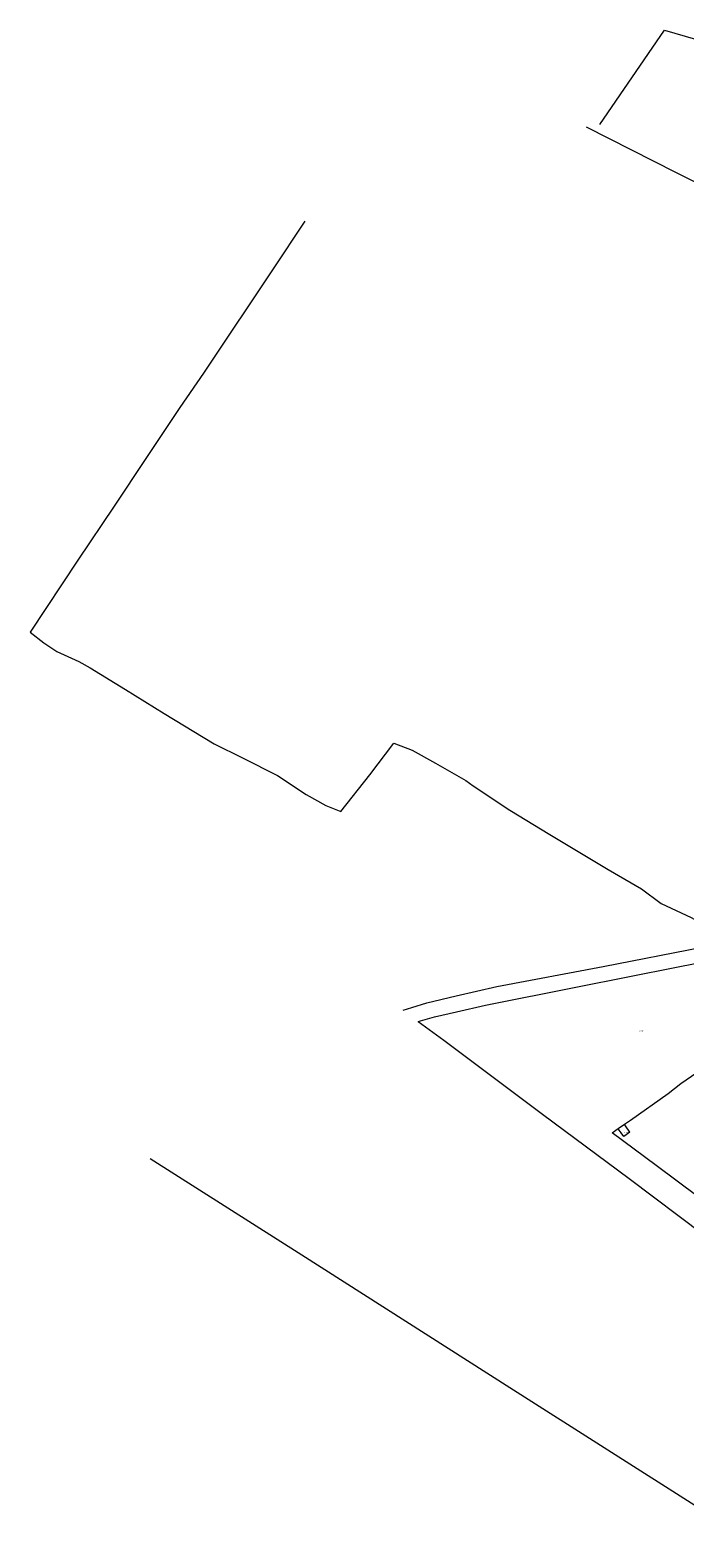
# Model space of a CAD drawing. Header units: metres. Extents: x 154139 to 157705, y 449770 to 453345.
# Tile 1 of 27: x 154139 to 154711, y 450114 to 451432. Entities that reach past the tile are written whole.
import ezdxf
from ezdxf.enums import TextEntityAlignment as Align
from ezdxf.lldxf.tags import DXFTag

# ---------------------------------------------------------------- set-up
doc = ezdxf.new("R2010")
doc.units = ezdxf.units.M
doc.layers.get('0').update_dxf_attribs({"linetype": 'CONTINUOUS'})
doc.layers.add('B-WE-KG-GRENS_PERCEEL-G', color=150, linetype='KG-PERCEEL', lineweight=18)
doc.layers.add('B-WE-KG-GRENS_PERCEEL-S', color=150, linetype='CONTINUOUS', lineweight=25)
doc.styles.add('NLCS-ISO', font='NLCS-ISO.ttf')
doc.styles.get("Standard").update_dxf_attribs({"font": 'NLCS-ISO.ttf'})
tags = doc.linetypes.add('KG-PERCEEL', pattern='A,5.5,-2,["P",Standard,S=1.8,R=0,X=-0.5,Y=-0.9],-2,5.5,-2,[5,NLCS.SHX,S=0.75,R=0,X=0,Y=0],-2', length=19).pattern_tags.tags
tags[6] = DXFTag(74, 10)

# ---------------------------------------------------------------- blocks, each defined once
blk = doc.blocks.new('SKG-PERCEELNUMMER-SO')
at = {"transparency": 33554687, "style": 'NLCS-ISO', "oblique": 10, "flags": 1}
for tag, p in [('GEMEENTECODE', (0, 2.6)), ('PERCEELGROOTTE', (0, -2.4))]:
    blk.add_attdef(tag, text='', height=1.8, dxfattribs=at).set_placement(p, align=Align.MIDDLE_CENTER)
at = {"transparency": 33554687, "style": 'NLCS-ISO', "oblique": 10}
blk.add_attdef('SECTIE', text='', height=1.8, dxfattribs=at).set_placement((-0.5, 0), align=Align.MIDDLE_RIGHT)
blk.add_attdef('PERCEELNUMMER', text='', height=1.8, dxfattribs=at).set_placement((0.5, 0), align=Align.MIDDLE_LEFT)

msp = doc.modelspace()

# ---------------------------------------------------------------- linework, layer by layer
at = {"layer": 'B-WE-KG-GRENS_PERCEEL-G', "transparency": 33554687, "flags": 128}
for points in [[(154636.613, 451349.385), (154693.218, 451431.783), (154801.781, 451400.339)], [(154624.778, 451347.213), (154703.577, 451307.301), (154746.478, 451285.904), (154853.653, 451231.966), (154896.107, 451210.423), (154928.458, 451194.344)], [(154378.8, 451264.929), (154375.881, 451260.557), (154353.46, 451226.743), (154290.263, 451131.828), (154269.656, 451101.875), (154239.716, 451057.386), (154212.028, 451015.563), (154180.284, 450968.553), (154138.643, 450905.518), (154150.751, 450896.07), (154162.021, 450888.708), (154181.176, 450879.959), (154191.117, 450874.242), (154221.97, 450855.299), (154255.938, 450834.402), (154299.515, 450807.871), (154324.341, 450795.732), (154355.023, 450780.162), (154379.978, 450763.54), (154397.213, 450753.91), (154410.366, 450748.691), (154435.651, 450780.778), (154456.634, 450808.42), (154472.533, 450802.239), (154493.146, 450790.859), (154519.459, 450775.79), (154525.92, 450771.138), (154558.073, 450750), (154593.085, 450728.515), (154644.083, 450698.074), (154673.244, 450681.02), (154690.311, 450668.342), (154716.607, 450656.18), (154749.818, 450637.137)], [(154464.808, 450575.028), (154472.222, 450577.499), (154485.596, 450581.323), (154511.014, 450587.62), (154546.693, 450595.781), (154639.634, 450613.308), (154726.178, 450630.043), (154749.818, 450637.137)], [(154478, 450565.225), (154492.086, 450569.309), (154511.265, 450573.475), (154536.685, 450579.474), (154617.129, 450595.418), (154705.306, 450612.909), (154742.48, 450620.188), (154767.409, 450627.212)], [(154658.168, 450475.26), (154663.436, 450478.993), (154696.605, 450502.166), (154707.526, 450510.894), (154730.066, 450526.508), (154752.261, 450541.747), (154775.045, 450557.499), (154796.969, 450573.416), (154812.131, 450584.378), (154849.641, 450565.897), (154872.36, 450554.155), (154899.41, 450540.659), (154965.699, 450496.186), (155031.889, 450444.713), (155083.861, 450403.111), (155138.24, 450358.251), (155144.835, 450352.344)], [(154478, 450565.225), (154500.277, 450548.672), (154586.665, 450484.098), (154662.271, 450427.782), (154727.251, 450378.981), (154770.518, 450346.844), (154831.904, 450300.845), (154868.583, 450273.721), (154928.624, 450228.307), (154966.479, 450199.861)], [(154652.871, 450471.508), (154658.168, 450475.26)], [(154659.066, 450473.984), (154658.168, 450475.26)], [(154663.019, 450468.369), (154659.066, 450473.984)], [(154989.591, 450219.534), (154952.621, 450245.762), (154925.976, 450264.92), (154921.981, 450261.465), (154901.671, 450276.409), (154837.914, 450324.94), (154775.165, 450372.509), (154741.025, 450398.007), (154686.014, 450439.13), (154647.538, 450467.729), (154652.871, 450471.508)], [(154653.739, 450470.263), (154652.871, 450471.508)], [(154655.439, 450467.824), (154653.739, 450470.263)], [(154657.675, 450464.629), (154655.439, 450467.824)], [(154663.019, 450468.369), (154657.675, 450464.629)], [(154243.437, 450445.334), (154376.254, 450360.999), (154558.166, 450245.173), (154726.164, 450138.327), (154764.858, 450113.728)]]:
    msp.add_lwpolyline(points, dxfattribs=at)

# ---------------------------------------------------------------- block references
at = {"layer": 'B-WE-KG-GRENS_PERCEEL-S', "transparency": 33554687, "xscale": 0.5, "yscale": 0.5, "zscale": 0.5}
for p, values in [((154672.356, 450556.818), {'PERCEELNUMMER': '553', 'SECTIE': 'B'}), ((154659.097, 450467.682), {'PERCEELNUMMER': '575', 'SECTIE': 'B'})]:
    msp.add_blockref('SKG-PERCEELNUMMER-SO', p, dxfattribs=at).add_auto_attribs(values)

doc.saveas('drawing.dxf')
